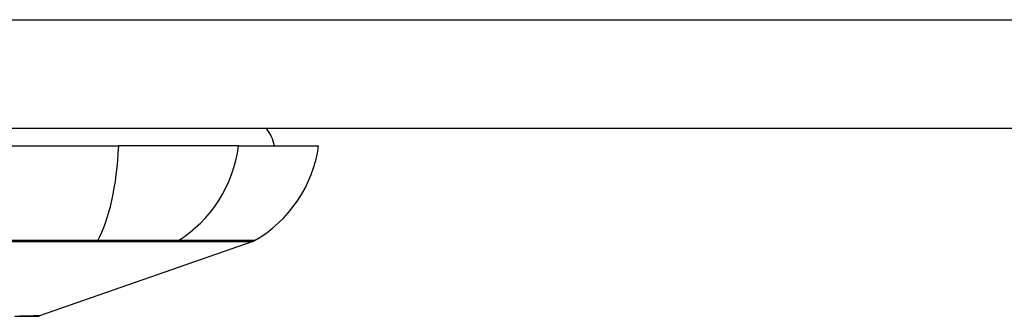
# Model space of a CAD drawing. Header units: inches. Extents: x 17 to 570, y 51 to 268.
# Tile 4 of 256: x 18.835 to 19.729, y 50.776 to 51.045. Entities that reach past the tile are written whole.
import ezdxf

# ---------------------------------------------------------------- set-up
doc = ezdxf.new("R2010")
doc.units = ezdxf.units.IN
doc.header["$MEASUREMENT"] = 0
doc.layers.add('Visible Edges(ANSI)', color=7, linetype='Continuous', lineweight=25)
doc.layers.add('Visible Tangent Edges(ANSI)', color=7, linetype='Continuous', lineweight=25)

msp = doc.modelspace()

# ---------------------------------------------------------------- linework, layer by layer
at = {"layer": 'Visible Edges(ANSI)'}
for p, q in [((76.77603, 50.94642), (17.17103, 50.94642)), ((18.06734, 50.93067), (18.92472, 50.93067)), ((19.03351, 50.93067), (18.92472, 50.93067)), ((19.03351, 50.93067), (19.10627, 50.93067)), ((19.04638, 50.84377), (18.85284, 50.77603))]:
    msp.add_line(p, q, dxfattribs=at)
at = {"layer": 'Visible Edges(ANSI)', "flags": 128}
msp.add_lwpolyline([(18.8305, 50.7757), (18.83598, 50.77571), (18.84063, 50.77572), (18.84443, 50.77573), (18.84739, 50.77574), (18.84952, 50.77575), (18.8508, 50.77575), (18.85123, 50.77575)], dxfattribs=at)
at = {"layer": 'Visible Edges(ANSI)'}
for centre, radius, start, end in [((19.02753, 50.9228), 0.03937, 11.53696, 36.8699), ((18.98929, 50.94699), 0.11811, 299.81689, 352.0587), ((19.04313, 50.85306), 0.00984, 289.29005, 299.81689), ((18.85122, 50.78067), 0.00492, 270.17314, 289.29005)]:
    msp.add_arc(centre, radius, start, end, dxfattribs=at)
at = {"layer": 'Visible Tangent Edges(ANSI)'}
for p, q in [((17.17103, 51.04542), (76.77603, 51.04542)), ((18.90437, 50.84373), (18.90484, 50.84373)), ((18.97659, 50.84373), (18.97676, 50.84373))]:
    msp.add_line(p, q, dxfattribs=at)
at = {"layer": 'Visible Tangent Edges(ANSI)', "flags": 128}
for points in [[(18.80486, 50.84374), (18.83836, 50.84373), (18.87154, 50.84373), (18.90437, 50.84373)], [(18.90562, 50.84472), (18.87267, 50.84469), (18.83936, 50.84467), (18.80574, 50.84464)], [(18.90484, 50.84373), (18.90893, 50.84373), (18.91297, 50.84373), (18.91693, 50.84373), (18.92083, 50.84373), (18.92464, 50.84373), (18.92838, 50.84373), (18.93203, 50.84373), (18.93559, 50.84373), (18.93905, 50.84373), (18.94241, 50.84373), (18.94567, 50.84373), (18.94881, 50.84373), (18.95184, 50.84373), (18.95475, 50.84373), (18.95754, 50.84373), (18.96021, 50.84373), (18.96274, 50.84373), (18.96514, 50.84373), (18.96741, 50.84373), (18.96953, 50.84373), (18.97152, 50.84373), (18.97336, 50.84373), (18.97505, 50.84373), (18.97659, 50.84373)], [(18.97885, 50.84472), (18.97732, 50.84473), (18.97562, 50.84474), (18.97378, 50.84475), (18.97178, 50.84476), (18.96963, 50.84476), (18.96733, 50.84477), (18.96489, 50.84478), (18.96231, 50.84478), (18.9596, 50.84478), (18.95675, 50.84478), (18.95378, 50.84479), (18.95068, 50.84479), (18.94746, 50.84479), (18.94413, 50.84478), (18.94069, 50.84478), (18.93714, 50.84478), (18.93349, 50.84478), (18.92975, 50.84477), (18.92592, 50.84476), (18.922, 50.84476), (18.91801, 50.84475), (18.91394, 50.84474), (18.90981, 50.84473), (18.90562, 50.84472)], [(18.97676, 50.84373), (18.98239, 50.84373), (18.98777, 50.84373), (18.99293, 50.84373), (18.99785, 50.84373), (19.00255, 50.84374), (19.00701, 50.84374), (19.01123, 50.84374), (19.01522, 50.84374), (19.01898, 50.84374), (19.02249, 50.84374), (19.02577, 50.84375), (19.02881, 50.84375), (19.0316, 50.84375), (19.03416, 50.84375), (19.03647, 50.84376), (19.03855, 50.84376), (19.04038, 50.84376), (19.04197, 50.84376), (19.04332, 50.84376), (19.04442, 50.84376), (19.04528, 50.84376), (19.04589, 50.84377), (19.04625, 50.84377), (19.04638, 50.84377)], [(19.04802, 50.84452), (19.0479, 50.84452), (19.04754, 50.84452), (19.04693, 50.84452), (19.04608, 50.84452), (19.04499, 50.84453), (19.04366, 50.84453), (19.04208, 50.84454), (19.04027, 50.84454), (19.03821, 50.84455), (19.03591, 50.84456), (19.03338, 50.84457), (19.0306, 50.84458), (19.02759, 50.84459), (19.02434, 50.8446), (19.02085, 50.84461), (19.01712, 50.84462), (19.01316, 50.84463), (19.00896, 50.84464), (19.00452, 50.84465), (18.99985, 50.84467), (18.99495, 50.84468), (18.98981, 50.84469), (18.98444, 50.8447), (18.97885, 50.84472)], [(18.85284, 50.77603), (18.85269, 50.77603), (18.85223, 50.77603), (18.85147, 50.77602), (18.8504, 50.77602), (18.84903, 50.77601), (18.84737, 50.776), (18.8454, 50.77599), (18.84315, 50.77598), (18.8406, 50.77597), (18.83776, 50.77595), (18.83464, 50.77594)]]:
    msp.add_lwpolyline(points, dxfattribs=at)
at = {"layer": 'Visible Tangent Edges(ANSI)'}
for centre, major_axis, ratio, start_param, end_param in [((18.88612, 50.94699), (0, -0.11811), 0.32996, 0.523835, 1.432195), ((18.92308, 50.94699), (0, -0.11811), 0.943995, 0.523835, 1.432195), ((18.90399, 50.85324), (0.00003, -0.00984), 0.32572, 0.259229, 0.522936), ((18.9742, 50.85324), (-0.00008, -0.00984), 0.945463, 0.267645, 0.531352)]:
    msp.add_ellipse(centre, major_axis=major_axis, ratio=ratio, start_param=start_param, end_param=end_param, dxfattribs=at)

doc.saveas('drawing.dxf')
